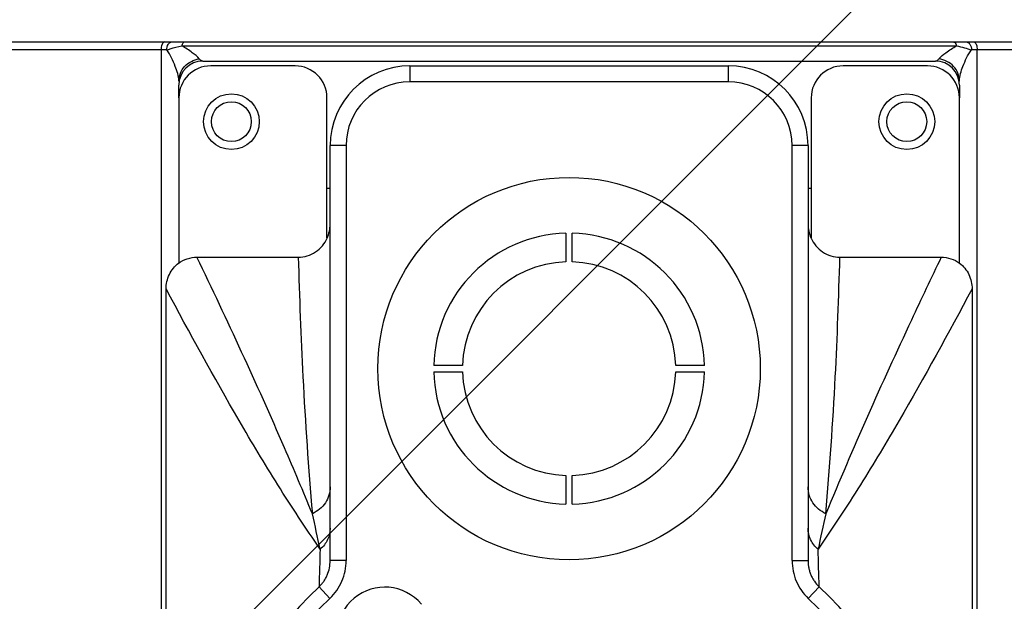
# Model space of a CAD drawing. Header units: millimetres. Extents: x 28 to 5852, y 59 to 4130.
# Tile 8 of 29: x 1663 to 1725, y 1344 to 1380. Entities that reach past the tile are written whole.
import ezdxf

# ---------------------------------------------------------------- set-up
doc = ezdxf.new("R2010")
doc.units = ezdxf.units.MM
for name, color, linetype in [('COVER_J_ABL150', 7, 'Continuous'), ('COVER_J_PBL151', 7, 'Continuous'), ('FLANGE_B_PBL149', 7, 'Continuous'), ('new_view_15_VBL148', 7, 'Continuous'), ('PLATE_J_PBL152', 7, 'Continuous')]:
    doc.layers.add(name, color=color, linetype=linetype)

# ---------------------------------------------------------------- blocks, each defined once
blk = doc.blocks.new('FLANGE_B_PBL149', base_point=(688.76, 844.995))
at = {"layer": 'FLANGE_B_PBL149', "color": 7}
for p, q in [((631.26, 886.995), (746.26, 886.995)), ((665.76, 885.795), (711.76, 885.795)), ((664.26, 883.495), (664.26, 884.295)), ((713.26, 884.295), (713.26, 883.495)), ((673.76, 877.795), (673.56, 877.795)), ((703.96, 877.795), (703.76, 877.795))]:
    blk.add_line(p, q, dxfattribs=at)
at = {"layer": 'FLANGE_B_PBL149', "color": 2}
for p, q in [((663.501, 886.495), (630.76, 886.495)), ((663.143, 886.495), (663.143, 849.995)), ((664.447, 886.755), (713.073, 886.755)), ((746.76, 886.495), (714.018, 886.495)), ((714.376, 849.995), (714.376, 886.495))]:
    blk.add_line(p, q, dxfattribs=at)
at = {"layer": 'FLANGE_B_PBL149', "color": 7}
for centre in [(667.56, 881.995), (709.96, 881.995)]:
    blk.add_circle(centre, 1.25, dxfattribs=at)
for centre, start, end in [((665.76, 884.295), 90, 180), ((711.76, 884.295), 0, 90)]:
    blk.add_arc(centre, 1.5, start, end, dxfattribs=at)
at = {"layer": 'FLANGE_B_PBL149', "color": 2}
for points, knots in [([(663.364, 886.995), (663.293, 886.995), (663.156, 886.795), (663.143, 886.615), (663.143, 886.495)], [0, 0, 0, 0, 0.373286, 1, 1, 1, 1]), ([(663.592, 886.848), (663.606, 886.87), (663.658, 886.943), (663.748, 886.995), (663.812, 886.995)], [0, 0, 0, 0, 0.288709, 1, 1, 1, 1]), ([(664.447, 886.755), (664.455, 886.789), (664.483, 886.881), (664.558, 886.995), (664.625, 886.995)], [0, 0, 0, 0, 0.342031, 1, 1, 1, 1]), ([(712.894, 886.995), (712.913, 886.995), (713.016, 886.956), (713.052, 886.838), (713.073, 886.755)], [0, 0, 0, 0, 0.177524, 1, 1, 1, 1]), ([(713.708, 886.995), (713.77, 886.995), (713.858, 886.945), (713.91, 886.875), (713.924, 886.854)], [0, 0, 0, 0, 0.712286, 1, 1, 1, 1]), ([(714.156, 886.995), (714.227, 886.995), (714.364, 886.795), (714.376, 886.615), (714.376, 886.495)], [0, 0, 0, 0, 0.373286, 1, 1, 1, 1]), ([(663.501, 886.495), (663.573, 886.519), (663.885, 886.62), (664.201, 886.703), (664.447, 886.755)], [0, 0, 0, 0, 0.233114, 1, 1, 1, 1]), ([(664.26, 884.543), (664.26, 884.859), (664.018, 885.538), (663.743, 886.193), (663.501, 886.495)], [0, 0, 0, 0, 0.450191, 1, 1, 1, 1]), ([(665.542, 885.937), (665.425, 886.092), (665.05, 886.37), (664.674, 886.624), (664.447, 886.755)], [0, 0, 0, 0, 0.42549, 1, 1, 1, 1]), ([(711.978, 885.937), (712.095, 886.092), (712.469, 886.37), (712.845, 886.624), (713.073, 886.755)], [0, 0, 0, 0, 0.425317, 1, 1, 1, 1]), ([(713.073, 886.755), (713.241, 886.722), (713.556, 886.635), (713.873, 886.551), (714.018, 886.495)], [0, 0, 0, 0, 0.523378, 1, 1, 1, 1]), ([(713.26, 884.543), (713.26, 884.859), (713.501, 885.538), (713.776, 886.193), (714.018, 886.495)], [0, 0, 0, 0, 0.450057, 1, 1, 1, 1]), ([(664.26, 884.543), (664.26, 884.873), (664.538, 885.567), (665.201, 885.89), (665.542, 885.937)], [0, 0, 0, 0, 0.489771, 1, 1, 1, 1]), ([(665.76, 885.795), (665.741, 885.795), (665.652, 885.81), (665.584, 885.881), (665.542, 885.937)], [0, 0, 0, 0, 0.208234, 1, 1, 1, 1]), ([(711.978, 885.937), (711.961, 885.915), (711.905, 885.848), (711.821, 885.795), (711.76, 885.795)], [0, 0, 0, 0, 0.310629, 1, 1, 1, 1]), ([(713.26, 884.543), (713.26, 884.873), (712.982, 885.567), (712.319, 885.89), (711.978, 885.937)], [0, 0, 0, 0, 0.489684, 1, 1, 1, 1])]:
    blk.add_open_spline(points, degree=3, knots=knots, dxfattribs=at)
for points in [[(663.501, 886.495), (663.501, 886.616), (663.528, 886.745), (663.592, 886.848)], [(713.924, 886.854), (713.99, 886.75), (714.018, 886.619), (714.018, 886.495)]]:
    blk.add_open_spline(points, degree=3, dxfattribs=at)
blk = doc.blocks.new('COVER_J_PBL151', base_point=(688.76, 844.495))
at = {"layer": 'COVER_J_PBL151', "color": 7}
for p, q in [((678.76, 885.495), (698.76, 885.495)), ((673.76, 854.451), (673.76, 880.495)), ((703.76, 880.495), (703.76, 854.451)), ((665.398, 873.495), (671.76, 873.495)), ((705.76, 873.495), (712.122, 873.495)), ((663.46, 812.473), (663.46, 871.498)), ((714.06, 871.498), (714.06, 812.473))]:
    blk.add_line(p, q, dxfattribs=at)
at = {"layer": 'COVER_J_PBL151', "color": 2}
for p, q in [((678.76, 885.495), (678.76, 884.495)), ((698.76, 884.495), (698.76, 885.495)), ((698.76, 884.495), (678.76, 884.495)), ((674.76, 880.495), (673.76, 880.495)), ((674.76, 880.495), (674.76, 854.451)), ((703.76, 880.495), (702.76, 880.495)), ((702.76, 854.451), (702.76, 880.495)), ((674.76, 854.451), (673.76, 854.451)), ((702.76, 854.451), (703.76, 854.451)), ((673.747, 852.077), (673.065, 852.808)), ((704.454, 852.808), (703.772, 852.077))]:
    blk.add_line(p, q, dxfattribs=at)
at = {"layer": 'COVER_J_PBL151', "color": 7}
blk.add_circle((688.76, 866.495), 12, dxfattribs=at)
for centre, radius, start, end in [((678.76, 880.495), 5, 90, 180), ((698.76, 880.495), 5, 0, 90), ((688.76, 835.995), 23, 133.02961, 46.97039), ((677.19, 849.784), 3, 40, 220)]:
    blk.add_arc(centre, radius, start, end, dxfattribs=at)
at = {"layer": 'COVER_J_PBL151', "color": 2}
for centre, radius, start, end in [((678.76, 880.495), 4, 90, 180), ((698.76, 880.495), 4, 0, 90), ((547.885, 828.857), 127.978, 11.86177, 12.88323), ((820.764, 830.802), 118.897, 167.07776, 168.17723), ((1134.812, 841.613), 461.883, 178.31874, 178.61117), ((334.932, 844.083), 369.626, 1.35259, 1.71801), ((688.76, 835.995), 22, 133.02959, 46.9703)]:
    blk.add_arc(centre, radius, start, end, dxfattribs=at)
at = {"layer": 'COVER_J_PBL151', "color": 7}
for points in [[(673.574, 874.694), (673.695, 874.965), (673.76, 875.268), (673.76, 875.564)], [(703.76, 875.564), (703.76, 875.267), (703.824, 874.964), (703.946, 874.694)], [(664.249, 873.114), (664.572, 873.355), (664.994, 873.495), (665.398, 873.495)], [(712.122, 873.495), (712.525, 873.495), (712.947, 873.355), (713.27, 873.114)]]:
    blk.add_open_spline(points, degree=3, dxfattribs=at)
for points, knots in [([(671.76, 873.495), (672.138, 873.495), (672.91, 873.73), (673.419, 874.349), (673.574, 874.694)], [0, 0, 0, 0, 0.499699, 1, 1, 1, 1]), ([(703.946, 874.694), (704.101, 874.349), (704.61, 873.73), (705.382, 873.495), (705.76, 873.495)], [0, 0, 0, 0, 0.500322, 1, 1, 1, 1]), ([(663.46, 871.498), (663.46, 871.806), (663.596, 872.431), (664.003, 872.93), (664.249, 873.114)], [0, 0, 0, 0, 0.500208, 1, 1, 1, 1]), ([(713.27, 873.114), (713.517, 872.93), (713.923, 872.431), (714.06, 871.806), (714.06, 871.498)], [0, 0, 0, 0, 0.499775, 1, 1, 1, 1]), ([(673.065, 852.808), (673.07, 852.812), (673.082, 852.823), (673.098, 852.839), (673.118, 852.859), (673.144, 852.886), (673.177, 852.92), (673.227, 852.977), (673.288, 853.05), (673.378, 853.172), (673.479, 853.334), (673.613, 853.61), (673.728, 853.982), (673.76, 854.295), (673.76, 854.451)], [0, 0, 0, 0, 0.009027, 0.024757, 0.040487, 0.056217, 0.087678, 0.119138, 0.182058, 0.244978, 0.370818, 0.496658, 0.748338, 1, 1, 1, 1]), ([(703.76, 854.451), (703.76, 854.444), (703.76, 854.428), (703.76, 854.404), (703.761, 854.374), (703.762, 854.335), (703.765, 854.286), (703.775, 854.169), (703.8, 853.995), (703.858, 853.767), (703.936, 853.551), (704.035, 853.344), (704.197, 853.081), (704.344, 852.911), (704.454, 852.808)], [0, 0, 0, 0, 0.009078, 0.024807, 0.040535, 0.056264, 0.087722, 0.11918, 0.24501, 0.370841, 0.496672, 0.622503, 0.748334, 1, 1, 1, 1])]:
    blk.add_open_spline(points, degree=3, knots=knots, dxfattribs=at)
at = {"layer": 'COVER_J_PBL151', "color": 2}
for points, knots in [([(672.641, 857.392), (672.071, 858.775), (669.781, 864.198), (667.297, 869.536), (665.398, 873.495)], [0, 0, 0, 0, 0.254141, 1, 1, 1, 1]), ([(671.76, 873.495), (671.83, 870.988), (672.022, 865.614), (672.396, 860.249), (672.641, 857.391)], [0, 0, 0, 0, 0.466467, 1, 1, 1, 1]), ([(712.122, 873.495), (711.491, 872.179), (708.966, 866.862), (706.566, 861.484), (704.879, 857.392)], [0, 0, 0, 0, 0.247925, 1, 1, 1, 1]), ([(704.879, 857.391), (705.124, 860.249), (705.498, 865.614), (705.689, 870.988), (705.76, 873.495)], [0, 0, 0, 0, 0.533524, 1, 1, 1, 1]), ([(673.13, 855.163), (672.218, 856.49), (670.466, 859.15), (667.213, 864.583), (664.951, 868.726), (663.46, 871.498)], [0, 0, 0, 0, 0.254459, 0.502871, 1, 1, 1, 1]), ([(714.06, 871.498), (712.569, 868.726), (710.306, 864.583), (707.053, 859.15), (705.302, 856.49), (704.39, 855.163)], [0, 0, 0, 0, 0.497129, 0.745541, 1, 1, 1, 1]), ([(673.76, 859.07), (673.76, 858.726), (673.539, 858.011), (672.964, 857.541), (672.641, 857.392)], [0, 0, 0, 0, 0.491671, 1, 1, 1, 1]), ([(704.879, 857.392), (704.555, 857.541), (703.981, 858.011), (703.76, 858.726), (703.76, 859.07)], [0, 0, 0, 0, 0.508333, 1, 1, 1, 1]), ([(673.76, 856.483), (673.76, 856.237), (673.643, 855.732), (673.323, 855.327), (673.13, 855.163)], [0, 0, 0, 0, 0.492429, 1, 1, 1, 1]), ([(704.39, 855.163), (704.197, 855.327), (703.876, 855.732), (703.76, 856.237), (703.76, 856.483)], [0, 0, 0, 0, 0.507571, 1, 1, 1, 1]), ([(673.748, 852.077), (674.068, 852.377), (674.585, 853.123), (674.76, 854.012), (674.76, 854.451)], [0, 0, 0, 0, 0.499846, 1, 1, 1, 1]), ([(702.76, 854.451), (702.761, 854.011), (702.934, 853.124), (703.451, 852.376), (703.772, 852.077)], [0, 0, 0, 0, 0.500205, 1, 1, 1, 1])]:
    blk.add_open_spline(points, degree=3, knots=knots, dxfattribs=at)
blk = doc.blocks.new('PLATE_J_PBL152', base_point=(688.76, 844.495))
at = {"layer": 'PLATE_J_PBL152', "color": 7}
for p, q in [((671.56, 885.495), (666.26, 885.495)), ((711.26, 885.495), (705.96, 885.495)), ((664.26, 883.495), (664.26, 873.1)), ((673.56, 874.701), (673.56, 883.495)), ((703.96, 883.495), (703.96, 874.7)), ((713.26, 873.101), (713.26, 883.495)), ((688.56, 874.992), (688.56, 873.192)), ((688.96, 873.192), (688.96, 874.992)), ((682.063, 866.695), (680.262, 866.695)), ((697.257, 866.695), (695.457, 866.695)), ((680.262, 866.295), (682.063, 866.295)), ((695.457, 866.295), (697.257, 866.295)), ((688.56, 859.798), (688.56, 857.997)), ((688.96, 857.997), (688.96, 859.798))]:
    blk.add_line(p, q, dxfattribs=at)
for centre in [(667.56, 881.995), (709.96, 881.995)]:
    blk.add_circle(centre, 1.75, dxfattribs=at)
for centre, radius, start, end in [((666.26, 883.495), 2, 90, 180), ((671.56, 883.495), 2, 0, 90), ((705.96, 883.495), 2, 90, 180), ((711.26, 883.495), 2, 0, 90), ((688.76, 866.495), 8.5, 91.34826, 178.65174), ((688.76, 866.495), 8.5, 1.34826, 88.65174), ((688.76, 866.495), 6.7, 91.71058, 178.28942), ((688.76, 866.495), 6.7, 1.71058, 88.28942), ((688.76, 866.495), 8.5, 181.34826, 268.65174), ((688.76, 866.495), 6.7, 181.71058, 268.28942), ((688.76, 866.495), 8.5, 271.34826, 358.65174), ((688.76, 866.495), 6.7, 271.71058, 358.28942)]:
    blk.add_arc(centre, radius, start, end, dxfattribs=at)
blk = doc.blocks.new('COVER_J_ABL150', base_point=(688.76, 844.495))
at = {"layer": 'COVER_J_PBL151'}
blk.add_blockref('COVER_J_PBL151', (688.76, 844.495), dxfattribs=at)
at = {"layer": 'PLATE_J_PBL152'}
blk.add_blockref('PLATE_J_PBL152', (688.76, 844.495), dxfattribs=at)
blk = doc.blocks.new('NEW_VIEW_15_VBL148', base_point=(653.766, 1237.995))
at = {"layer": 'COVER_J_ABL150'}
blk.add_blockref('COVER_J_ABL150', (688.76, 844.495), dxfattribs=at)
at = {"layer": 'FLANGE_B_PBL149'}
blk.add_blockref('FLANGE_B_PBL149', (688.76, 844.995), dxfattribs=at)

msp = doc.modelspace()

# ---------------------------------------------------------------- hatches: boundary and pattern name
at = {"ltscale": 1000, "true_color": 0xed4b40}
h = msp.add_hatch(dxfattribs=at)
h.set_pattern_fill('ANSI31', color=13, scale=20)
h.set_pattern_definition([(45, (-9777.99, -2389.29), (-44.90128, 44.90128), [])])
edge = h.paths.add_edge_path()
edge.add_arc((1697.5, 1439.992), 725, 82.071858, 97.928142)
edge.add_line((1597.5, 2158.063), (1597.5, 721.922))
edge.add_arc((1697.5, 1439.992), 725, 262.071858, 277.928142)
edge.add_line((1797.5, 721.922), (1797.5, 2158.063))

# ---------------------------------------------------------------- block references
at = {"layer": 'new_view_15_VBL148'}
msp.add_blockref('NEW_VIEW_15_VBL148', (1662.507, 1729.992), dxfattribs=at)

doc.saveas('drawing.dxf')
